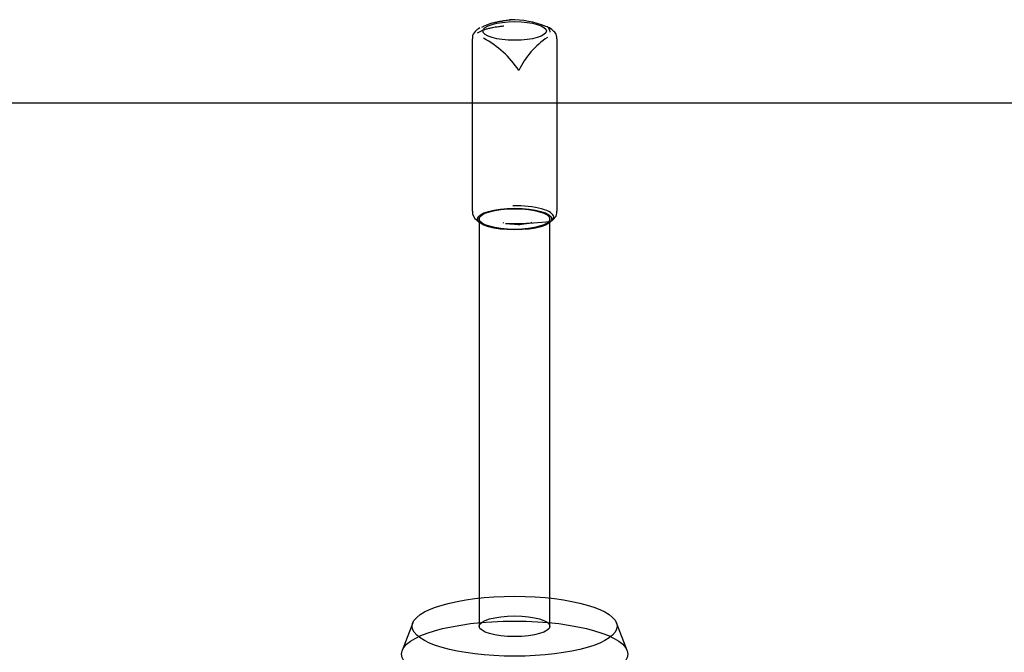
# Model space of a CAD drawing. Header units: millimetres. Extents: x -177 to 471, y -85 to 200.
# Tile 124 of 222: x -140.01 to -133.05, y 110.7 to 115.17. Entities that reach past the tile are written whole.
import ezdxf
from ezdxf.lldxf.tags import DXFTag

# ---------------------------------------------------------------- set-up
doc = ezdxf.new("R2010")
doc.units = ezdxf.units.MM
for name, color, linetype in [('Default', 7, 'Continuous'), ('P5_A', 7, 'Continuous'), ('TANK_1', 7, 'Continuous')]:
    doc.layers.add(name, color=color, linetype=linetype)
tags = doc.linetypes.add('HIDDEN2', pattern=[4.7625, 3.175, -1.5875]).pattern_tags.tags
tags[6:7] = [DXFTag(74, 4), DXFTag(75, 0), DXFTag(340, '0'), DXFTag(46, 0.0), DXFTag(50, 0.0), DXFTag(44, 0.0), DXFTag(45, 0.0)]
tags[4:5] = [DXFTag(74, 4), DXFTag(75, 0), DXFTag(340, '0'), DXFTag(46, 0.0), DXFTag(50, 0.0), DXFTag(44, 0.0), DXFTag(45, 0.0)]

# ---------------------------------------------------------------- blocks, each defined once
blk = doc.blocks.new('SE1')
at = {"layer": 'P5_A', "color": 7, "linetype": 'HIDDEN2'}
for p, q in [((-136.8095, 115.0368), (-136.8095, 113.8188)), ((-136.2095, 113.8188), (-136.2095, 115.0368)), ((-136.7775, 113.7554), (-136.771, 113.7487)), ((-136.7729, 113.7523), (-136.7594, 113.74)), ((-136.7595, 113.7635), (-136.7595, 110.885)), ((-136.5868, 113.7333), (-136.5907, 113.7365)), ((-136.5741, 113.7325), (-136.4801, 113.7239)), ((-136.4801, 113.7239), (-136.4062, 113.7349)), ((-136.4062, 113.7349), (-136.2577, 113.7454)), ((-136.3883, 113.7397), (-136.395, 113.736)), ((-136.2596, 113.74), (-136.2461, 113.7523)), ((-136.2595, 110.885), (-136.2595, 113.7635)), ((-137.23, 110.9086), (-137.3045, 110.714)), ((-135.7145, 110.714), (-135.789, 110.9086))]:
    blk.add_line(p, q, dxfattribs=at)
for centre, radius, start, end in [((-136.5383, 115.1224), 0.05, 90.80521, 97.9905), ((-136.5383, 115.1224), 0.05, 85.3843, 90.80521), ((-136.537, 114.5002), 0.6721, 68.36767, 90.16438), ((-137.0477, 114.4399), 0.68, 33.40612, 62.12245), ((-135.9531, 114.5594), 0.5854, 123.53323, 154.18907), ((-136.7438, 113.8118), 0.0637, 173.54959, 240.50389), ((-136.4807, 113.7739), 0.05, 265.3843, 277.9905)]:
    blk.add_arc(centre, radius, start, end, dxfattribs=at)
for centre, major_axis in [((-136.5095, 115.0927), (0.225, 0)), ((-136.5095, 113.7635), (0.2625, 0)), ((-136.5095, 113.7635), (-0.25, 0)), ((-136.5095, 110.885), (0.725, 0)), ((-136.5095, 110.885), (0.25, 0)), ((-136.5095, 110.6879), (0.8, 0))]:
    blk.add_ellipse(centre, major_axis=major_axis, ratio=0.292372, dxfattribs=at)
for centre, major_axis, ratio, start_param, end_param in [((-136.3, 115.0767), (-0.0205, -0.0456), 0.801139, 2.081195, 3.390192), ((-136.5095, 113.777), (0.2766, 0), 0.292372, 0, 1.61883), ((-136.5095, 113.7839), (0.2841, 0), 0.292372, 3.481192, 3.719249), ((-136.5095, 113.8512), (-0.4111, 0), 0.292372, 1.413003, 1.824657), ((-136.5095, 113.7839), (-0.2841, 0), 0.292372, -3.623183, -3.523677), ((-136.5095, 113.777), (0.2766, 0), 0.292372, 5.97248, 6.283185)]:
    blk.add_ellipse(centre, major_axis=major_axis, ratio=ratio, start_param=start_param, end_param=end_param, dxfattribs=at)
for points, knots in [([(-136.5864, 115.1264), (-136.5908, 115.1258), (-136.5991, 115.1248), (-136.6117, 115.1232), (-136.627, 115.1213), (-136.6452, 115.1186), (-136.6685, 115.1147), (-136.6924, 115.1098), (-136.7158, 115.1035), (-136.7368, 115.096), (-136.756, 115.0878), (-136.769, 115.0808), (-136.7754, 115.0774)], [0, 0, 0, 0, 0.093649, 0.177062, 0.250241, 0.380368, 0.499557, 0.633945, 0.748653, 0.836467, 0.920191, 1, 1, 1, 1]), ([(-136.7425, 115.1186), (-136.7383, 115.1209), (-136.73, 115.1254), (-136.7178, 115.1312), (-136.7057, 115.1364), (-136.6937, 115.141), (-136.6764, 115.1469), (-136.6535, 115.1533), (-136.6273, 115.1589), (-136.6022, 115.1633), (-136.5797, 115.1667), (-136.5582, 115.1697), (-136.5456, 115.1714), (-136.5389, 115.1723)], [0, 0, 0, 0, 0.049924, 0.098924, 0.148019, 0.19814, 0.250089, 0.369473, 0.499716, 0.617734, 0.749682, 0.868206, 1, 1, 1, 1]), ([(-136.2119, 115.0377), (-136.2118, 115.0465), (-136.2118, 115.0654), (-136.2324, 115.0937), (-136.2564, 115.1111), (-136.2735, 115.1195), (-136.2796, 115.1223)], [0, 0, 0, 0, 0.190261, 0.483856, 0.842992, 1, 1, 1, 1]), ([(-136.7555, 115.1143), (-136.7689, 115.1061), (-136.7889, 115.0923), (-136.8103, 115.0598), (-136.8078, 115.0413), (-136.807, 115.0359)], [0, 0, 0, 0, 0.445278, 0.860774, 1, 1, 1, 1]), ([(-136.2494, 113.7524), (-136.2417, 113.7573), (-136.2259, 113.7685), (-136.2088, 113.7956), (-136.2112, 113.8137), (-136.2118, 113.8187)], [0, 0, 0, 0, 0.3218, 0.839386, 1, 1, 1, 1])]:
    blk.add_open_spline(points, degree=3, knots=knots, dxfattribs=at)
at = {"layer": 'TANK_1', "color": 7, "linetype": 'HIDDEN2'}
blk.add_line((-114.6861, 114.5833), (-158.3329, 114.5833), dxfattribs=at)

msp = doc.modelspace()

# ---------------------------------------------------------------- block references
at = {"layer": 'Default'}
msp.add_blockref('SE1', (0, 0), dxfattribs=at)

doc.saveas('drawing.dxf')
